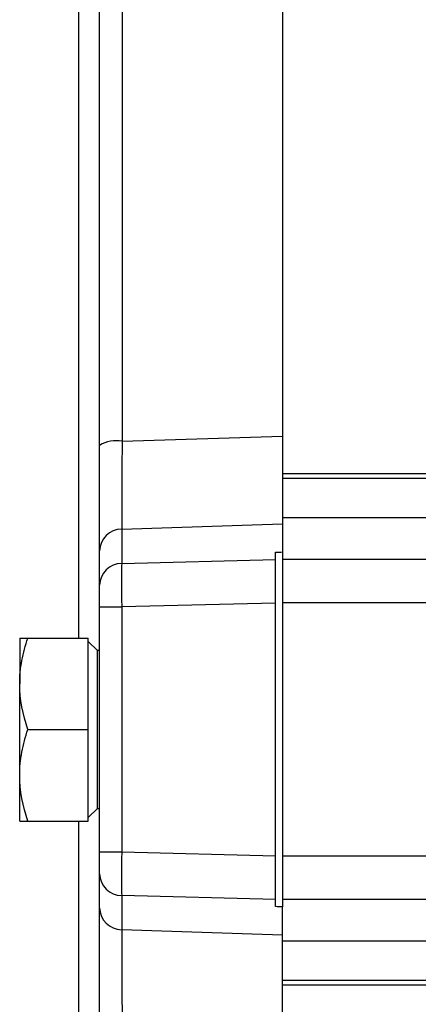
# Model space of a CAD drawing. Header units: millimetres. Extents: x -1087 to -132, y -334 to 655.
# Tile 45 of 63: x -348 to -331, y 95 to 138. Entities that reach past the tile are written whole.
import ezdxf

# ---------------------------------------------------------------- set-up
doc = ezdxf.new("R2010")
doc.units = ezdxf.units.MM

msp = doc.modelspace()

# ---------------------------------------------------------------- linework, layer by layer
at = {"color": 7, "linetype": 'Continuous', "lineweight": 25}
for p, q in [((-343.793, 173.928), (-343.793, 119.322)), ((-336.775, 174.012), (-336.775, 119.539)), ((-344.775, 119.138), (-344.775, 172.945)), ((-345.688, 110.715), (-345.688, 172.303)), ((-343.793, 119.322), (-336.775, 119.539)), ((-336.775, 117.911), (-329.154, 117.911)), ((-329.154, 117.688), (-336.775, 117.688)), ((-328.221, 115.966), (-336.775, 115.966)), ((-343.81, 115.474), (-343.81, 113.979)), ((-336.775, 115.754), (-336.775, 114.164)), ((-344.775, 113.026), (-344.775, 114.521)), ((-343.81, 113.979), (-337.075, 114.152)), ((-337.075, 114.152), (-337.075, 114.465)), ((-337.075, 112.245), (-337.075, 114.152)), ((-336.775, 114.164), (-336.775, 112.256)), ((-336.775, 114.164), (-328.27, 114.164)), ((-344.775, 112.073), (-344.775, 113.026)), ((-344.775, 101.364), (-344.775, 112.073)), ((-337.075, 112.245), (-343.81, 112.073)), ((-343.81, 112.073), (-343.81, 101.364)), ((-337.075, 101.192), (-337.075, 112.245)), ((-336.775, 112.256), (-336.775, 101.189)), ((-328.28, 112.256), (-336.775, 112.256)), ((-348.275, 110.715), (-348.275, 108.715)), ((-347.918, 110.715), (-345.275, 110.715)), ((-345.275, 106.715), (-345.275, 110.715)), ((-344.875, 110.165), (-345.275, 110.565)), ((-344.775, 110.165), (-344.875, 110.165)), ((-344.875, 103.265), (-344.875, 110.165)), ((-348.275, 104.715), (-348.275, 108.715)), ((-347.918, 106.715), (-345.275, 106.715)), ((-345.275, 102.715), (-345.275, 106.715)), ((-348.275, 102.715), (-348.275, 104.715)), ((-345.275, 102.865), (-344.875, 103.265)), ((-344.875, 103.265), (-344.775, 103.265)), ((-347.918, 102.715), (-345.275, 102.715)), ((-345.688, 41.142), (-345.688, 102.715)), ((-344.775, 100.411), (-344.775, 101.364)), ((-343.81, 101.364), (-337.075, 101.192)), ((-337.075, 99.286), (-337.075, 101.192)), ((-336.775, 101.189), (-336.775, 99.282)), ((-336.775, 101.189), (-328.28, 101.189)), ((-344.775, 98.917), (-344.775, 100.411)), ((-337.075, 99.286), (-343.81, 99.458)), ((-343.81, 99.458), (-343.81, 97.964)), ((-337.075, 98.973), (-337.075, 99.286)), ((-328.27, 99.282), (-336.775, 99.282)), ((-336.775, 99.282), (-336.775, 98.967)), ((-336.775, 98.967), (-336.775, 98.961)), ((-336.775, 97.732), (-336.775, 98.961)), ((-336.775, 97.479), (-328.221, 97.479)), ((-336.775, 95.758), (-329.154, 95.758)), ((-329.154, 95.535), (-336.775, 95.535))]:
    msp.add_line(p, q, dxfattribs=at)
at = {"color": 7, "linetype": 'Continuous', "lineweight": 25, "flags": 128}
for points in [[(-344.775, 112.073), (-344.757, 112.073), (-344.702, 112.073), (-344.614, 112.073), (-344.495, 112.073), (-344.349, 112.073), (-344.182, 112.073), (-344, 112.073), (-343.81, 112.073)], [(-344.775, 101.364), (-344.757, 101.364), (-344.702, 101.364), (-344.614, 101.364), (-344.495, 101.364), (-344.349, 101.364), (-344.182, 101.364), (-344, 101.364), (-343.81, 101.364)]]:
    msp.add_lwpolyline(points, dxfattribs=at)
at = {"color": 7, "linetype": 'Continuous', "lineweight": 25}
for centre, radius, start, end in [((-344.027, 117.858), 1.483, 80.9209, 120.3191), ((-343.8, 114.498), 0.976, 90.6116, 178.6727), ((-343.8, 113.003), 0.976, 90.6116, 178.6727), ((-343.8, 100.434), 0.976, 181.3264, 269.3874), ((-343.8, 98.939), 0.976, 181.3264, 269.3874)]:
    msp.add_arc(centre, radius, start, end, dxfattribs=at)
for centre, major_axis, ratio, start_param, end_param in [((-263.849, 137.601), (2141.154, 71.315), 0.009086, 4.674733, 4.67802), ((-1191.005, 106.723), (2147.719, 71.535), 0.010491, 5.120938, 5.12109), ((-343.775, 112.072), (-0.026, 2), 0.017442, 0.30571, 1.570181), ((-343.775, 101.365), (0.026, 2), 0.01744, 1.571521, 2.835991), ((-1191.005, 106.723), (2147.719, -71.538), 0.010487, 1.162095, 1.162248), ((-263.849, 75.844), (2141.154, -71.317), 0.009083, 1.605165, 1.608453)]:
    msp.add_ellipse(centre, major_axis=major_axis, ratio=ratio, start_param=start_param, end_param=end_param, dxfattribs=at)
for points, knots in [([(-343.793, 119.322), (-343.794, 119.099), (-343.795, 118.878), (-343.798, 118.452), (-343.799, 118.244), (-343.802, 117.641), (-343.804, 117.26), (-343.806, 116.757), (-343.807, 116.6), (-343.808, 116.306), (-343.809, 116.169), (-343.81, 115.802), (-343.81, 115.611), (-343.81, 115.474)], [0, 0, 0, 0, 0.125, 0.125, 0.25, 0.25, 0.5, 0.5, 0.625, 0.625, 0.75, 0.75, 1, 1, 1, 1]), ([(-336.775, 119.539), (-336.775, 119.326), (-336.775, 119.116), (-336.775, 118.702), (-336.775, 118.497), (-336.775, 117.907), (-336.775, 117.544), (-336.775, 117.045), (-336.775, 116.888), (-336.775, 116.599), (-336.775, 116.465), (-336.775, 116.22), (-336.775, 116.108), (-336.775, 115.911), (-336.775, 115.826), (-336.775, 115.754)], [0, 0, 0, 0, 0.125, 0.125, 0.25, 0.25, 0.5, 0.5, 0.625, 0.625, 0.75, 0.75, 0.875, 0.875, 1, 1, 1, 1]), ([(-344.775, 114.521), (-344.775, 114.685), (-344.775, 114.915), (-344.775, 115.355), (-344.775, 115.519), (-344.775, 115.871), (-344.775, 116.06), (-344.775, 116.663), (-344.775, 117.121), (-344.775, 117.845), (-344.775, 118.093), (-344.775, 118.606), (-344.775, 118.87), (-344.775, 119.138)], [0, 0, 0, 0, 0.25, 0.25, 0.375, 0.375, 0.5, 0.5, 0.75, 0.75, 0.875, 0.875, 1, 1, 1, 1]), ([(-348.275, 108.715), (-348.275, 109.054), (-348.241, 109.393), (-348.117, 110.059), (-348.027, 110.389), (-347.918, 110.715)], [0, 0, 0, 0, 0.5, 0.5, 1, 1, 1, 1]), ([(-348.275, 110.715), (-348.275, 110.715), (-348.241, 110.715), (-348.116, 110.715), (-348.026, 110.715), (-347.918, 110.715)], [0, 0, 0, 0, 0.5, 0.5, 1, 1, 1, 1]), ([(-348.275, 104.715), (-348.275, 105.054), (-348.241, 105.393), (-348.117, 106.059), (-348.027, 106.389), (-347.918, 106.715)], [0, 0, 0, 0, 0.5, 0.5, 1, 1, 1, 1]), ([(-348.275, 102.715), (-348.275, 102.715), (-348.241, 102.715), (-348.116, 102.715), (-348.026, 102.715), (-347.918, 102.715)], [0, 0, 0, 0, 0.5, 0.5, 1, 1, 1, 1]), ([(-344.775, 94.3), (-344.775, 94.836), (-344.775, 95.346), (-344.775, 96.073), (-344.775, 96.311), (-344.775, 96.759), (-344.775, 96.972), (-344.775, 97.575), (-344.775, 97.935), (-344.775, 98.373), (-344.775, 98.504), (-344.775, 98.735), (-344.775, 98.835), (-344.775, 98.917)], [0, 0, 0, 0, 0.25, 0.25, 0.375, 0.375, 0.5, 0.5, 0.75, 0.75, 0.875, 0.875, 1, 1, 1, 1]), ([(-343.81, 97.964), (-343.81, 97.895), (-343.81, 97.812), (-343.81, 97.62), (-343.81, 97.511), (-343.808, 97.145), (-343.807, 96.845), (-343.805, 96.342), (-343.804, 96.165), (-343.802, 95.791), (-343.801, 95.593), (-343.798, 94.987), (-343.795, 94.562), (-343.793, 94.116)], [0, 0, 0, 0, 0.125, 0.125, 0.25, 0.25, 0.5, 0.5, 0.625, 0.625, 0.75, 0.75, 1, 1, 1, 1]), ([(-336.775, 93.899), (-336.775, 94.119), (-336.775, 94.339), (-336.775, 94.766), (-336.775, 95.179), (-336.775, 95.567), (-336.775, 95.941), (-336.775, 96.12), (-336.775, 96.454), (-336.775, 96.611), (-336.775, 96.903), (-336.775, 97.039), (-336.775, 97.406), (-336.775, 97.596), (-336.775, 97.732)], [0, 0, 0, 0, 0.125, 0.125, 0.25, 0.375, 0.375, 0.5, 0.5, 0.625, 0.625, 0.75, 0.75, 1, 1, 1, 1])]:
    msp.add_open_spline(points, degree=3, knots=knots, dxfattribs=at)
for points in [[(-347.918, 106.715), (-348.136, 107.369), (-348.275, 108.033), (-348.275, 108.715)], [(-347.918, 102.715), (-348.136, 103.369), (-348.275, 104.033), (-348.275, 104.715)]]:
    msp.add_open_spline(points, degree=3, dxfattribs=at)

doc.saveas('drawing.dxf')
